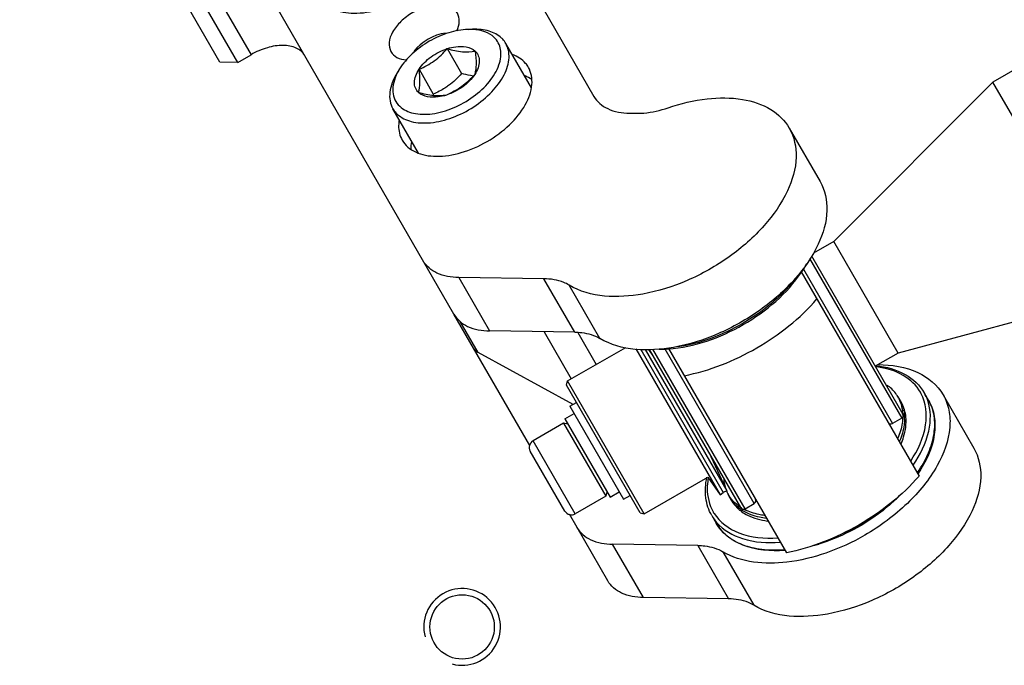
# Model space of a CAD drawing. Header units: millimetres. Extents: x 0 to 7560, y 0 to 5346.
# Tile 29 of 149: x 1574 to 1638, y 1029 to 1071. Entities that reach past the tile are written whole.
import ezdxf

# ---------------------------------------------------------------- set-up
doc = ezdxf.new("R2010")
doc.units = ezdxf.units.MM
for name, color, linetype in [('A2300601_ABL1316', 7, 'Continuous'), ('DUMMY_BOLT_M3_8_SWPW_PBL1458', 7, 'Continuous'), ('DUMMY_BOLT_M5_10_PBL1464', 7, 'Continuous'), ('M2001303_PBL1373', 7, 'Continuous'), ('M2002301_PBL1519', 7, 'Continuous'), ('M2002401_PBL1538', 7, 'Continuous'), ('M2002501_PBL1457', 7, 'Continuous'), ('M2302101_PBL1533', 7, 'Continuous'), ('M2302301_PBL1460', 7, 'Continuous'), ('M2302501_PBL1425', 7, 'Continuous'), ('MISUMI_BD-13_PBL1489', 7, 'Continuous'), ('MISUMI_BD-13_PBL1521', 7, 'Continuous'), ('MISUMI_BD-13_PBL1531', 7, 'Continuous'), ('MISUMI_BD-13_PBL1835', 7, 'Continuous'), ('MISUMI_MS5-8_PBL1921', 7, 'Continuous'), ('NSK_F687ZZ1_PBL1536', 7, 'Continuous'), ('NSK_F687ZZ1_PBL1537', 7, 'Continuous'), ('NSK_F687ZZ1_PBL1540', 7, 'Continuous'), ('NSK_F687ZZ1_PBL1834', 7, 'Continuous'), ('아래쪽_5_VBL1311', 7, 'Continuous')]:
    doc.layers.add(name, color=color, linetype=linetype)

# ---------------------------------------------------------------- blocks, each defined once
blk = doc.blocks.new('M2302501_PBL1425', base_point=(1908.127, 1048.649))
at = {"layer": 'M2302501_PBL1425', "color": 7}
for p, q in [((1920.642, 1081.603), (1885.159, 1061.117)), ((1921.238, 1081.565), (1920.642, 1081.603)), ((1921.238, 1081.565), (1926.254, 1072.876)), ((1888.815, 1059.784), (1918.26, 1076.784)), ((1918.26, 1076.784), (1928.293, 1059.407)), ((1925.846, 1073.645), (1931.132, 1064.49)), ((1889.818, 1058.047), (1907.139, 1068.047)), ((1907.139, 1068.047), (1915.165, 1054.145)), ((1911.333, 1054.783), (1905.436, 1064.997)), ((1885.159, 1061.117), (1884.875, 1060.609)), ((1897.931, 1037.996), (1884.875, 1060.609)), ((1888.815, 1059.784), (1889.818, 1058.047)), ((1928.293, 1059.407), (1913.57, 1050.907)), ((1891.069, 1051.881), (1891.935, 1052.381)), ((1891.935, 1052.381), (1899.961, 1038.479)), ((1898.342, 1047.283), (1895.428, 1052.331)), ((1889.905, 1051.897), (1891.069, 1051.881)), ((1899.095, 1037.979), (1891.069, 1051.881)), ((1899.095, 1037.979), (1899.961, 1038.479)), ((1899.095, 1037.979), (1897.931, 1037.996)), ((1914.462, 1019.362), (1913.184, 1021.576)), ((1914.771, 1019.069), (1913.604, 1021.09)), ((1919.066, 1020.431), (1920.839, 1017.359)), ((1921.262, 1020.385), (1922.467, 1018.299)), ((1920.957, 1015.695), (1914.771, 1019.069))]:
    blk.add_line(p, q, dxfattribs=at)
blk.add_arc((1924.553, 1072.278), 1.803, 19.36613, 29.95922, dxfattribs=at)
for points, knots in [([(1918.26, 1076.784), (1918.778, 1077.083), (1920.306, 1078.153), (1921.683, 1080.3), (1921.238, 1081.565)], [0, 0, 0, 0, 0.308609, 1, 1, 1, 1]), ([(1905.436, 1064.997), (1905.315, 1065.205), (1905.223, 1065.768), (1905.55, 1066.611), (1906.207, 1067.413), (1906.805, 1067.854), (1907.139, 1068.047)], [0, 0, 0, 0, 0.190102, 0.419661, 0.695552, 1, 1, 1, 1]), ([(1931.132, 1064.49), (1931.332, 1064.143), (1931.486, 1063.205), (1930.941, 1061.799), (1929.846, 1060.463), (1928.849, 1059.728), (1928.293, 1059.407)], [0, 0, 0, 0, 0.190097, 0.419659, 0.69556, 1, 1, 1, 1]), ([(1885.322, 1059.834), (1885.443, 1059.626), (1885.884, 1059.264), (1886.778, 1059.126), (1887.801, 1059.294), (1888.481, 1059.592), (1888.815, 1059.784)], [0, 0, 0, 0, 0.190102, 0.419661, 0.695552, 1, 1, 1, 1]), ([(1889.818, 1058.047), (1889.485, 1057.854), (1888.804, 1057.556), (1887.781, 1057.388), (1886.887, 1057.526), (1886.446, 1057.888), (1886.326, 1058.096)], [0, 0, 0, 0, 0.304448, 0.580339, 0.809898, 1, 1, 1, 1]), ([(1915.165, 1054.145), (1914.831, 1053.952), (1914.233, 1053.511), (1913.576, 1052.71), (1913.249, 1051.866), (1913.341, 1051.304), (1913.462, 1051.095)], [0, 0, 0, 0, 0.304448, 0.580339, 0.809898, 1, 1, 1, 1]), ([(1891.935, 1052.381), (1892.269, 1052.573), (1892.95, 1052.871), (1893.972, 1053.039), (1894.866, 1052.901), (1895.308, 1052.539), (1895.428, 1052.331)], [0, 0, 0, 0, 0.304448, 0.580339, 0.809898, 1, 1, 1, 1]), ([(1903.454, 1038.429), (1903.334, 1038.638), (1902.892, 1038.999), (1901.998, 1039.137), (1900.976, 1038.969), (1900.295, 1038.672), (1899.961, 1038.479)], [0, 0, 0, 0, 0.190102, 0.419661, 0.695552, 1, 1, 1, 1])]:
    blk.add_open_spline(points, degree=3, knots=knots, dxfattribs=at)
blk.add_open_spline([(1914.771, 1019.069), (1914.646, 1019.137), (1914.533, 1019.239), (1914.462, 1019.362)], degree=3, dxfattribs=at)
blk = doc.blocks.new('M2002501_PBL1457', base_point=(1925.135, 1013.986))
at = {"layer": 'M2002501_PBL1457', "color": 7}
for p, q in [((1920.604, 1017.224), (1924.388, 1019.408)), ((1920.531, 1016.951), (1920.604, 1017.224)), ((1925.331, 1008.637), (1920.531, 1016.95)), ((1925.604, 1008.564), (1920.604, 1017.224)), ((1925.604, 1008.564), (1929.739, 1010.951)), ((1925.331, 1008.637), (1925.604, 1008.564))]:
    blk.add_line(p, q, dxfattribs=at)
blk = doc.blocks.new('DUMMY_BOLT_M3_8_SWPW_PBL1458', base_point=(1921.425, 1012.193))
at = {"layer": 'DUMMY_BOLT_M3_8_SWPW_PBL1458', "color": 7}
for p, q in [((1920.748, 1015.575), (1921.181, 1015.825)), ((1920.417, 1014.748), (1921.023, 1015.098)), ((1920.748, 1015.575), (1924.248, 1009.513)), ((1920.344, 1014.475), (1918.352, 1013.325)), ((1920.344, 1014.475), (1923.094, 1009.712)), ((1920.617, 1014.402), (1920.344, 1014.475)), ((1920.417, 1014.748), (1923.367, 1009.639)), ((1921.102, 1008.562), (1918.352, 1013.325)), ((1920.419, 1008.745), (1918.169, 1012.642)), ((1923.167, 1009.985), (1923.094, 1009.712)), ((1923.367, 1009.639), (1923.973, 1009.989)), ((1923.094, 1009.712), (1921.102, 1008.562)), ((1924.248, 1009.513), (1924.681, 1009.763))]:
    blk.add_line(p, q, dxfattribs=at)
for centre, start, end in [((1918.602, 1012.892), 120, 210), ((1920.852, 1008.995), 210, 300)]:
    blk.add_arc(centre, 0.5, start, end, dxfattribs=at)
blk = doc.blocks.new('M2302301_PBL1460', base_point=(1917.926, 1037.019))
at = {"layer": 'M2302301_PBL1460', "color": 7}
for p, q in [((1898.626, 1047.791), (1910.751, 1054.791)), ((1910.751, 1054.791), (1911.333, 1054.783)), ((1911.333, 1054.783), (1922.315, 1035.761)), ((1898.342, 1047.283), (1898.626, 1047.791)), ((1913.184, 1021.576), (1898.342, 1047.283)), ((1924.638, 1034.666), (1925.081, 1034.66)), ((1935.055, 1033.695), (1937.061, 1030.219)), ((1913.501, 1023.957), (1915.507, 1020.481)), ((1919.059, 1023.878), (1913.501, 1023.957)), ((1921.066, 1020.402), (1919.059, 1023.878)), ((1922.704, 1019.991), (1920.698, 1023.466)), ((1921.066, 1020.402), (1915.507, 1020.481))]:
    blk.add_line(p, q, dxfattribs=at)
for points, knots in [([(1908.047, 1050.475), (1907.946, 1050.648), (1907.579, 1050.95), (1906.834, 1051.065), (1905.981, 1050.924), (1905.118, 1050.547), (1904.36, 1049.988), (1903.812, 1049.32), (1903.539, 1048.617), (1903.616, 1048.148), (1903.716, 1047.975)], [0, 0, 0, 0, 0.095059, 0.209831, 0.34778, 0.5, 0.65222, 0.790169, 0.904941, 1, 1, 1, 1]), ([(1908.012, 1049.336), (1908.101, 1049.527), (1908.221, 1049.912), (1908.136, 1050.319), (1908.047, 1050.475)], [0, 0, 0, 0, 0.540638, 1, 1, 1, 1]), ([(1903.716, 1047.975), (1903.807, 1047.818), (1904.119, 1047.541), (1904.515, 1047.452), (1904.727, 1047.435)], [0, 0, 0, 0, 0.45907, 1, 1, 1, 1]), ([(1911.631, 1047.79), (1911.745, 1047.747), (1912.158, 1047.562), (1912.514, 1047.237), (1912.679, 1046.95)], [0, 0, 0, 0, 0.269172, 1, 1, 1, 1]), ([(1912.679, 1046.95), (1912.87, 1046.62), (1913.016, 1045.729), (1912.498, 1044.394), (1911.457, 1043.124), (1910.017, 1042.062), (1908.377, 1041.346), (1906.757, 1041.079), (1905.341, 1041.298), (1904.643, 1041.87), (1904.452, 1042.2)], [0, 0, 0, 0, 0.095053, 0.209831, 0.347781, 0.5, 0.652219, 0.790169, 0.904947, 1, 1, 1, 1]), ([(1904.452, 1042.2), (1904.398, 1042.294), (1904.209, 1042.708), (1904.192, 1043.187), (1904.249, 1043.528)], [0, 0, 0, 0, 0.238744, 1, 1, 1, 1]), ([(1913.415, 1041.176), (1913.315, 1041.35), (1912.947, 1041.651), (1912.202, 1041.766), (1911.35, 1041.626), (1910.486, 1041.249), (1909.728, 1040.69), (1909.181, 1040.021), (1908.908, 1039.319), (1908.985, 1038.85), (1909.085, 1038.676)], [0, 0, 0, 0, 0.095059, 0.209831, 0.34778, 0.5, 0.65222, 0.790169, 0.904941, 1, 1, 1, 1]), ([(1913.377, 1040.031), (1913.468, 1040.223), (1913.589, 1040.61), (1913.505, 1041.019), (1913.415, 1041.176)], [0, 0, 0, 0, 0.540927, 1, 1, 1, 1]), ([(1909.085, 1038.676), (1909.175, 1038.52), (1909.485, 1038.244), (1909.879, 1038.155), (1910.09, 1038.137)], [0, 0, 0, 0, 0.459308, 1, 1, 1, 1]), ([(1918.048, 1037.652), (1917.994, 1037.745), (1917.73, 1038.116), (1917.323, 1038.37), (1917, 1038.491)], [0, 0, 0, 0, 0.238744, 1, 1, 1, 1]), ([(1909.821, 1032.902), (1910.011, 1032.572), (1910.71, 1031.999), (1912.125, 1031.78), (1913.745, 1032.047), (1915.385, 1032.763), (1916.826, 1033.826), (1917.867, 1035.095), (1918.385, 1036.43), (1918.238, 1037.322), (1918.048, 1037.652)], [0, 0, 0, 0, 0.095053, 0.209831, 0.347781, 0.5, 0.652219, 0.790169, 0.904947, 1, 1, 1, 1]), ([(1922.315, 1035.761), (1922.516, 1035.413), (1923.25, 1034.81), (1924.154, 1034.673), (1924.638, 1034.666)], [0, 0, 0, 0, 0.452979, 1, 1, 1, 1]), ([(1927.15, 1035.019), (1927.974, 1035.3), (1929.582, 1035.688), (1931.9, 1035.695), (1933.844, 1035.081), (1934.77, 1034.189), (1935.055, 1033.695)], [0, 0, 0, 0, 0.303968, 0.572645, 0.800852, 1, 1, 1, 1]), ([(1925.081, 1034.66), (1925.246, 1034.658), (1925.948, 1034.685), (1926.642, 1034.845), (1927.15, 1035.019)], [0, 0, 0, 0, 0.234412, 1, 1, 1, 1]), ([(1909.618, 1034.229), (1909.598, 1034.109), (1909.552, 1033.659), (1909.655, 1033.188), (1909.821, 1032.902)], [0, 0, 0, 0, 0.269172, 1, 1, 1, 1]), ([(1935.055, 1033.695), (1935.378, 1033.136), (1935.679, 1031.675), (1934.987, 1029.408), (1933.431, 1027.186), (1931.18, 1025.208), (1928.468, 1023.684), (1924.994, 1022.576), (1922.079, 1022.633), (1920.698, 1023.466)], [0, 0, 0, 0, 0.092209, 0.200707, 0.330117, 0.475212, 0.625642, 0.769603, 1, 1, 1, 1]), ([(1937.061, 1030.22), (1937.384, 1029.661), (1937.686, 1028.199), (1936.994, 1025.932), (1935.438, 1023.71), (1933.187, 1021.733), (1930.475, 1020.209), (1927, 1019.1), (1924.086, 1019.158), (1922.704, 1019.991)], [0, 0, 0, 0, 0.092209, 0.200707, 0.330117, 0.475212, 0.625642, 0.769603, 1, 1, 1, 1]), ([(1913.501, 1023.957), (1913.016, 1023.964), (1912.112, 1024.1), (1911.378, 1024.704), (1911.178, 1025.051)], [0, 0, 0, 0, 0.547021, 1, 1, 1, 1]), ([(1920.698, 1023.466), (1920.587, 1023.533), (1920.076, 1023.784), (1919.497, 1023.871), (1919.059, 1023.878)], [0, 0, 0, 0, 0.228301, 1, 1, 1, 1]), ([(1913.184, 1021.576), (1913.385, 1021.228), (1914.119, 1020.625), (1915.023, 1020.488), (1915.507, 1020.481)], [0, 0, 0, 0, 0.452979, 1, 1, 1, 1]), ([(1921.066, 1020.402), (1921.221, 1020.4), (1921.786, 1020.364), (1922.352, 1020.203), (1922.704, 1019.991)], [0, 0, 0, 0, 0.274717, 1, 1, 1, 1])]:
    blk.add_open_spline(points, degree=3, knots=knots, dxfattribs=at)
for points in [[(1912.905, 1046.163), (1912.766, 1046.254), (1912.616, 1046.329), (1912.461, 1046.389)], [(1905.047, 1042.109), (1905.022, 1041.945), (1905.012, 1041.777), (1905.021, 1041.611)], [(1918.273, 1036.864), (1918.135, 1036.956), (1917.984, 1037.031), (1917.829, 1037.091)], [(1910.416, 1032.811), (1910.39, 1032.647), (1910.38, 1032.479), (1910.39, 1032.313)]]:
    blk.add_open_spline(points, degree=3, dxfattribs=at)
blk = doc.blocks.new('DUMMY_BOLT_M5_10_PBL1464', base_point=(1913.618, 1036.105))
at = {"layer": 'DUMMY_BOLT_M5_10_PBL1464', "color": 7}
for p, q in [((1914.108, 1040.128), (1914.411, 1040.137)), ((1912.759, 1038.875), (1913.691, 1037.262)), ((1918.239, 1036.321), (1916.572, 1039.209)), ((1909.646, 1037.552), (1909.486, 1037.294)), ((1910.913, 1037.527), (1911.845, 1035.914)), ((1910.877, 1032.071), (1909.21, 1034.959))]:
    blk.add_line(p, q, dxfattribs=at)
for centre, radius, start, end in [((1914.223, 1036.509), 3.621, 86.95627, 91.82302), ((1912.725, 1035.642), 3.623, 148.18017, 152.99414), ((1900.171, 1034.503), 11.759, 6.37939, 6.89222)]:
    blk.add_arc(centre, radius, start, end, dxfattribs=at)
for points, knots in [([(1914.108, 1040.128), (1913.683, 1040.115), (1912.8, 1039.946), (1911.558, 1039.393), (1910.458, 1038.594), (1909.87, 1037.913), (1909.646, 1037.552)], [0, 0, 0, 0, 0.239279, 0.500007, 0.760732, 1, 1, 1, 1]), ([(1916.288, 1039.565), (1916.066, 1039.773), (1915.449, 1040.09), (1914.773, 1040.148), (1914.411, 1040.137)], [0, 0, 0, 0, 0.456839, 1, 1, 1, 1]), ([(1915.808, 1039.609), (1915.638, 1039.769), (1915.187, 1040.025), (1914.684, 1040.11), (1914.415, 1040.125)], [0, 0, 0, 0, 0.463546, 1, 1, 1, 1]), ([(1909.653, 1035.115), (1909.896, 1034.887), (1910.407, 1034.659), (1911.146, 1034.578), (1912.034, 1034.631), (1913.19, 1034.967), (1914.467, 1035.687), (1915.504, 1036.638), (1916.083, 1037.571), (1916.266, 1038.313), (1916.259, 1038.813), (1916.108, 1039.262), (1915.918, 1039.506), (1915.808, 1039.609)], [0, 0, 0, 0, 0.10221, 0.162219, 0.228177, 0.373794, 0.527502, 0.674443, 0.802091, 0.857178, 0.907036, 0.953661, 1, 1, 1, 1]), ([(1916.572, 1039.209), (1916.515, 1039.307), (1916.423, 1039.43), (1916.316, 1039.538), (1916.288, 1039.565)], [0, 0, 0, 0, 0.746742, 1, 1, 1, 1]), ([(1909.494, 1034.603), (1909.745, 1034.367), (1910.266, 1034.123), (1911.025, 1034.017), (1911.936, 1034.042), (1913.139, 1034.344), (1914.502, 1035.034), (1915.664, 1035.978), (1916.379, 1036.925), (1916.7, 1037.707), (1916.802, 1038.253), (1916.768, 1038.764), (1916.65, 1039.072), (1916.572, 1039.209)], [0, 0, 0, 0, 0.100109, 0.158323, 0.222125, 0.363311, 0.514254, 0.662023, 0.794637, 0.853062, 0.905968, 0.954305, 1, 1, 1, 1]), ([(1910.913, 1037.527), (1911.118, 1037.841), (1911.684, 1038.393), (1912.381, 1038.753), (1912.759, 1038.875)], [0, 0, 0, 0, 0.485023, 1, 1, 1, 1]), ([(1910.913, 1037.527), (1911.263, 1037.674), (1911.949, 1038.038), (1912.504, 1038.582), (1912.759, 1038.875)], [0, 0, 0, 0, 0.493398, 1, 1, 1, 1]), ([(1912.759, 1038.875), (1912.937, 1038.933), (1913.529, 1039.078), (1914.26, 1039.007), (1914.577, 1038.71)], [0, 0, 0, 0, 0.300713, 1, 1, 1, 1]), ([(1912.759, 1038.875), (1913.079, 1038.779), (1913.679, 1038.629), (1914.302, 1038.657), (1914.577, 1038.71)], [0, 0, 0, 0, 0.544544, 1, 1, 1, 1]), ([(1914.577, 1038.71), (1914.612, 1038.418), (1914.661, 1037.912), (1914.606, 1037.401), (1914.548, 1037.196)], [0, 0, 0, 0, 0.58031, 1, 1, 1, 1]), ([(1914.577, 1038.71), (1914.664, 1038.628), (1914.809, 1038.419), (1914.87, 1038.027), (1914.778, 1037.602), (1914.636, 1037.332), (1914.548, 1037.196)], [0, 0, 0, 0, 0.219462, 0.447262, 0.70457, 1, 1, 1, 1]), ([(1910.884, 1036.014), (1910.797, 1036.096), (1910.652, 1036.305), (1910.591, 1036.697), (1910.683, 1037.121), (1910.825, 1037.392), (1910.913, 1037.527)], [0, 0, 0, 0, 0.219462, 0.447262, 0.70457, 1, 1, 1, 1]), ([(1910.884, 1036.014), (1910.942, 1036.219), (1910.998, 1036.729), (1910.948, 1037.235), (1910.913, 1037.527)], [0, 0, 0, 0, 0.419693, 1, 1, 1, 1]), ([(1909.486, 1037.294), (1909.361, 1037.092), (1909.155, 1036.687), (1908.989, 1036.061), (1908.994, 1035.47), (1909.121, 1035.113), (1909.21, 1034.959)], [0, 0, 0, 0, 0.289774, 0.549323, 0.782543, 1, 1, 1, 1]), ([(1909.497, 1037.287), (1909.395, 1037.087), (1909.24, 1036.69), (1909.174, 1036.083), (1909.307, 1035.531), (1909.524, 1035.235), (1909.653, 1035.115)], [0, 0, 0, 0, 0.287627, 0.542096, 0.773415, 1, 1, 1, 1]), ([(1914.548, 1037.196), (1914.292, 1036.903), (1913.737, 1036.36), (1913.051, 1035.995), (1912.702, 1035.848)], [0, 0, 0, 0, 0.506602, 1, 1, 1, 1]), ([(1914.548, 1037.196), (1914.343, 1036.883), (1913.777, 1036.331), (1913.08, 1035.971), (1912.702, 1035.848)], [0, 0, 0, 0, 0.485023, 1, 1, 1, 1]), ([(1914.447, 1037.083), (1914.385, 1037.092), (1914.13, 1037.138), (1913.879, 1037.205), (1913.691, 1037.262)], [0, 0, 0, 0, 0.24098, 1, 1, 1, 1]), ([(1912.839, 1036.464), (1912.762, 1036.407), (1912.448, 1036.193), (1912.106, 1036.023), (1911.845, 1035.914)], [0, 0, 0, 0, 0.25382, 1, 1, 1, 1]), ([(1912.702, 1035.848), (1912.427, 1035.796), (1911.805, 1035.768), (1911.204, 1035.917), (1910.884, 1036.014)], [0, 0, 0, 0, 0.455459, 1, 1, 1, 1]), ([(1912.702, 1035.848), (1912.524, 1035.791), (1911.932, 1035.646), (1911.201, 1035.716), (1910.884, 1036.014)], [0, 0, 0, 0, 0.300713, 1, 1, 1, 1]), ([(1909.21, 1034.959), (1909.267, 1034.861), (1909.358, 1034.737), (1909.465, 1034.629), (1909.494, 1034.603)], [0, 0, 0, 0, 0.746742, 1, 1, 1, 1])]:
    blk.add_open_spline(points, degree=3, knots=knots, dxfattribs=at)
blk.add_open_spline([(1913.691, 1037.262), (1913.435, 1036.968), (1913.154, 1036.693), (1912.839, 1036.464)], degree=3, dxfattribs=at)
blk = doc.blocks.new('MISUMI_BD-13_PBL1489', base_point=(1936.677, 1012.606))
at = {"layer": 'MISUMI_BD-13_PBL1489', "color": 7}
for p in [(1930.969, 1010.048), (1930.971, 1010.049)]:
    blk.add_line(p, (1930.973, 1010.039), dxfattribs=at)
for centre, radius, start, end in [((1940.176, 1015.055), 2.263, 31.4507, 36.51712), ((1940.204, 1015.073), 2.229, 30.00061, 31.43942), ((1940.288, 1014.889), 2.271, 31.47775, 36.51704), ((1940.19, 1015.065), 2.245, 25.41907, 29.99163), ((1940.14, 1015.042), 2.3, 20.72054, 25.41323), ((1940.316, 1014.907), 2.237, 30.00063, 31.4666), ((1940.319, 1014.908), 2.235, 29.17802, 29.99981), ((1940.299, 1014.898), 2.257, 25.27995, 29.17199), ((1939.719, 1014.947), 2.733, 3.58347, 6.65415), ((1939.645, 1014.942), 2.807, 2.52719, 3.59199), ((1939.9, 1014.788), 2.673, 6.62137, 7.72793), ((1939.786, 1014.776), 2.787, 1.25756, 6.58989), ((1939.406, 1014.941), 3.047, 357.0904, 358.27083), ((1939.631, 1014.772), 2.942, 358.63765, 1.27884), ((1933.049, 1010.94), 2.263, 203.48299, 208.54941), ((1933.136, 1010.76), 2.271, 203.48308, 208.52214), ((1933.019, 1010.925), 2.229, 208.5607, 209.99939), ((1933.032, 1010.933), 2.245, 210.00837, 214.58093), ((1933.106, 1010.744), 2.237, 208.53328, 209.99937), ((1933.104, 1010.743), 2.235, 210.00019, 210.82199), ((1933.078, 1010.964), 2.3, 214.58677, 219.27935), ((1933.123, 1010.755), 2.257, 210.82801, 214.71995), ((1933.364, 1011.272), 2.721, 233.34187, 235.7665), ((1933.411, 1011.037), 2.662, 231.6032, 233.38051), ((1933.485, 1011.138), 2.787, 233.41012, 238.74244), ((1933.406, 1011.333), 2.796, 235.76372, 237.47476), ((1933.532, 1011.55), 3.047, 241.72917, 242.9096)]:
    blk.add_arc(centre, radius, start, end, dxfattribs=at)
for points in [[(1941.994, 1016.402), (1941.839, 1016.611), (1941.646, 1016.795), (1941.434, 1016.946)], [(1942.292, 1015.856), (1942.363, 1015.666), (1942.411, 1015.465), (1942.434, 1015.263)], [(1942.34, 1015.862), (1942.446, 1015.637), (1942.515, 1015.393), (1942.548, 1015.147)], [(1930.782, 1010.796), (1930.8, 1010.609), (1930.837, 1010.422), (1930.896, 1010.243)], [(1931.758, 1008.951), (1931.571, 1009.098), (1931.403, 1009.274), (1931.268, 1009.469)], [(1931.739, 1009.088), (1931.576, 1009.21), (1931.426, 1009.351), (1931.297, 1009.508)]]:
    blk.add_open_spline(points, degree=3, dxfattribs=at)
for points, knots in [([(1942.449, 1014.786), (1942.444, 1014.681), (1942.398, 1014.236), (1942.267, 1013.802), (1942.136, 1013.486)], [0, 0, 0, 0, 0.236098, 1, 1, 1, 1]), ([(1942.573, 1014.702), (1942.57, 1014.588), (1942.531, 1014.104), (1942.389, 1013.631), (1942.245, 1013.29)], [0, 0, 0, 0, 0.235046, 1, 1, 1, 1]), ([(1933.543, 1008.266), (1933.402, 1008.283), (1932.88, 1008.37), (1932.369, 1008.555), (1932.038, 1008.756)], [0, 0, 0, 0, 0.268444, 1, 1, 1, 1]), ([(1933.427, 1008.458), (1933.309, 1008.473), (1932.869, 1008.547), (1932.437, 1008.688), (1932.145, 1008.837)], [0, 0, 0, 0, 0.26533, 1, 1, 1, 1])]:
    blk.add_open_spline(points, degree=3, knots=knots, dxfattribs=at)
blk = doc.blocks.new('M2002301_PBL1519', base_point=(1947.351, 1027.939))
at = {"layer": 'M2002301_PBL1519', "color": 7}
for p, q in [((1950.065, 1037.697), (1948.333, 1036.697)), ((1950.065, 1037.697), (1950.335, 1037.228)), ((1948.333, 1036.697), (1937.951, 1026.315)), ((1952.866, 1028.845), (1948.333, 1036.697)), ((1950.586, 1036.794), (1952.366, 1033.712)), ((1954.598, 1029.845), (1952.866, 1028.845)), ((1937.951, 1026.315), (1936.637, 1025.556)), ((1942.151, 1019.04), (1937.951, 1026.315)), ((1957.707, 1024.46), (1955.975, 1023.46)), ((1956.333, 1022.84), (1955.975, 1023.46)), ((1958.065, 1023.84), (1956.333, 1022.84)), ((1956.333, 1022.84), (1942.151, 1019.04)), ((1942.151, 1019.04), (1940.663, 1018.181))]:
    blk.add_line(p, q, dxfattribs=at)
blk.add_open_spline([(1955.975, 1023.46), (1955.533, 1023.414), (1954.656, 1023.34), (1953.352, 1023.345), (1952.133, 1023.498), (1951.014, 1024.186), (1950.978, 1025.498), (1951.455, 1026.631), (1952.103, 1027.763), (1952.605, 1028.486), (1952.866, 1028.845)], degree=3, knots=[0, 0, 0, 0, 0.132166, 0.261993, 0.386742, 0.500001, 0.61326, 0.738008, 0.867834, 1, 1, 1, 1], dxfattribs=at)
blk = doc.blocks.new('MISUMI_BD-13_PBL1521', base_point=(1927.904, 1014.56))
at = {"layer": 'MISUMI_BD-13_PBL1521', "color": 7}
for p, q in [((1925.054, 1019.318), (1930.549, 1009.802)), ((1925.366, 1019.276), (1930.753, 1009.946)), ((1929.741, 1010.949), (1930.549, 1009.802)), ((1930.549, 1009.802), (1930.753, 1009.946))]:
    blk.add_line(p, q, dxfattribs=at)
blk = doc.blocks.new('MISUMI_BD-13_PBL1531', base_point=(1928.173, 1014.611))
at = {"layer": 'MISUMI_BD-13_PBL1531', "color": 7}
for p, q in [((1925.366, 1019.276), (1930.753, 1009.946)), ((1925.663, 1019.26), (1930.98, 1010.051)), ((1926.186, 1018.856), (1925.89, 1019.276)), ((1929.809, 1012.581), (1930.912, 1010.197)), ((1930.98, 1010.051), (1930.753, 1009.946))]:
    blk.add_line(p, q, dxfattribs=at)
blk = doc.blocks.new('M2302101_PBL1533', base_point=(1931.002, 1010.616))
at = {"layer": 'M2302101_PBL1533', "color": 7}
for p, q in [((1918.132, 1013.006), (1914.462, 1019.362)), ((1945.087, 1016.318), (1947.094, 1012.842)), ((1923.217, 1004.199), (1920.715, 1008.532)), ((1925.54, 1003.104), (1923.533, 1006.58)), ((1929.092, 1006.501), (1923.533, 1006.58)), ((1929.092, 1006.501), (1931.098, 1003.025)), ((1930.73, 1006.089), (1932.737, 1002.614)), ((1931.098, 1003.025), (1925.54, 1003.104))]:
    blk.add_line(p, q, dxfattribs=at)
for points, knots in [([(1940.843, 1018.288), (1941.727, 1018.282), (1943.378, 1018.046), (1944.722, 1016.95), (1945.087, 1016.318)], [0, 0, 0, 0, 0.547707, 1, 1, 1, 1]), ([(1945.087, 1016.318), (1945.264, 1016.012), (1945.523, 1015.312), (1945.587, 1013.69), (1944.748, 1011.467), (1942.771, 1009.071), (1940.978, 1007.746), (1939.977, 1007.168)], [0, 0, 0, 0, 0.092967, 0.191917, 0.420962, 0.696246, 1, 1, 1, 1]), ([(1947.094, 1012.843), (1947.417, 1012.284), (1947.718, 1010.822), (1947.026, 1008.555), (1945.47, 1006.333), (1943.219, 1004.356), (1940.507, 1002.832), (1937.033, 1001.723), (1934.118, 1001.781), (1932.737, 1002.614)], [0, 0, 0, 0, 0.092209, 0.200707, 0.330117, 0.475212, 0.625642, 0.769603, 1, 1, 1, 1]), ([(1921.211, 1007.674), (1921.411, 1007.327), (1922.145, 1006.723), (1923.049, 1006.587), (1923.533, 1006.58)], [0, 0, 0, 0, 0.452979, 1, 1, 1, 1]), ([(1939.977, 1007.168), (1939.173, 1006.704), (1937.52, 1005.944), (1934.424, 1005.179), (1931.936, 1005.362), (1930.73, 1006.089)], [0, 0, 0, 0, 0.289366, 0.561096, 1, 1, 1, 1]), ([(1929.092, 1006.501), (1929.247, 1006.498), (1929.812, 1006.463), (1930.378, 1006.301), (1930.73, 1006.089)], [0, 0, 0, 0, 0.274717, 1, 1, 1, 1]), ([(1925.54, 1003.104), (1925.056, 1003.111), (1924.151, 1003.248), (1923.418, 1003.851), (1923.217, 1004.199)], [0, 0, 0, 0, 0.547021, 1, 1, 1, 1]), ([(1932.737, 1002.614), (1932.626, 1002.68), (1932.115, 1002.932), (1931.536, 1003.019), (1931.098, 1003.025)], [0, 0, 0, 0, 0.228301, 1, 1, 1, 1])]:
    blk.add_open_spline(points, degree=3, knots=knots, dxfattribs=at)
blk = doc.blocks.new('NSK_F687ZZ1_PBL1536', base_point=(1937.072, 1012.181))
at = {"layer": 'NSK_F687ZZ1_PBL1536', "color": 7}
for p, q in [((1943.86, 1016.443), (1944.141, 1015.957)), ((1930.004, 1008.443), (1930.285, 1007.957))]:
    blk.add_line(p, q, dxfattribs=at)
for centre, radius, start, end in [((1939.958, 1012.056), 6.131, 82.5446, 83.12848), ((1940.017, 1011.736), 6.513, 83.83995, 84.0036), ((1941.228, 1015.109), 2.747, 27.78089, 29.99859), ((1941.365, 1015.006), 2.879, 19.20613, 29.9404), ((1934.091, 1010.137), 4.388, 169.4881, 171.19138), ((1934.173, 1017.812), 11.416, 313.19967, 314.78626), ((1932.477, 1010.057), 2.749, 210.00141, 212.2383), ((1932.496, 1009.886), 2.879, 210.0596, 220.79386), ((1932.931, 1019.379), 13.341, 299.99034, 304.65761), ((1932.927, 1019.377), 13.341, 295.34281, 300.00967), ((1933.661, 1017.52), 11.42, 285.1208, 286.89782)]:
    blk.add_arc(centre, radius, start, end, dxfattribs=at)
for points, knots in [([(1940.716, 1018.211), (1941.373, 1018.14), (1942.608, 1017.827), (1943.572, 1016.943), (1943.86, 1016.443)], [0, 0, 0, 0, 0.534139, 1, 1, 1, 1]), ([(1943.607, 1016.482), (1943.345, 1016.935), (1942.475, 1017.747), (1941.355, 1018.056), (1940.753, 1018.135)], [0, 0, 0, 0, 0.463112, 1, 1, 1, 1]), ([(1942.973, 1011.999), (1943.441, 1012.707), (1944.134, 1014.131), (1943.978, 1015.782), (1943.658, 1016.389)], [0, 0, 0, 0, 0.552962, 1, 1, 1, 1]), ([(1943.139, 1011.738), (1943.598, 1012.41), (1944.288, 1013.756), (1944.304, 1015.325), (1944.084, 1015.954)], [0, 0, 0, 0, 0.550233, 1, 1, 1, 1]), ([(1943.42, 1011.251), (1943.694, 1011.654), (1944.152, 1012.462), (1944.542, 1013.725), (1944.568, 1014.923), (1944.32, 1015.647), (1944.141, 1015.957)], [0, 0, 0, 0, 0.292446, 0.553087, 0.785336, 1, 1, 1, 1]), ([(1944.141, 1015.957), (1944.326, 1015.637), (1944.582, 1014.896), (1944.555, 1013.192), (1943.967, 1011.951), (1943.454, 1011.191)], [0, 0, 0, 0, 0.219752, 0.454414, 1, 1, 1, 1]), ([(1930.004, 1008.443), (1929.799, 1008.798), (1929.53, 1009.637), (1929.591, 1010.506), (1929.681, 1010.94)], [0, 0, 0, 0, 0.480315, 1, 1, 1, 1]), ([(1929.755, 1010.809), (1929.725, 1010.616), (1929.66, 1009.894), (1929.831, 1009.142), (1930.097, 1008.682)], [0, 0, 0, 0, 0.268518, 1, 1, 1, 1]), ([(1941.988, 1009.49), (1941.638, 1009.161), (1940.146, 1007.923), (1938.375, 1007.017), (1936.98, 1006.593)], [0, 0, 0, 0, 0.24802, 1, 1, 1, 1]), ([(1930.152, 1008.591), (1930.518, 1008.011), (1931.868, 1007.051), (1933.446, 1006.938), (1934.292, 1006.989)], [0, 0, 0, 0, 0.447079, 1, 1, 1, 1]), ([(1930.316, 1008.005), (1930.75, 1007.501), (1932.117, 1006.729), (1933.628, 1006.654), (1934.44, 1006.715)], [0, 0, 0, 0, 0.449767, 1, 1, 1, 1]), ([(1934.755, 1006.169), (1933.84, 1006.105), (1932.472, 1006.216), (1930.983, 1007.045), (1930.469, 1007.637), (1930.285, 1007.957)], [0, 0, 0, 0, 0.545575, 0.78024, 1, 1, 1, 1]), ([(1930.285, 1007.957), (1930.464, 1007.647), (1930.967, 1007.071), (1932.017, 1006.494), (1933.306, 1006.2), (1934.235, 1006.192), (1934.721, 1006.229)], [0, 0, 0, 0, 0.214664, 0.446913, 0.707554, 1, 1, 1, 1])]:
    blk.add_open_spline(points, degree=3, knots=knots, dxfattribs=at)
blk = doc.blocks.new('NSK_F687ZZ1_PBL1537', base_point=(1929.396, 1014.095))
at = {"layer": 'NSK_F687ZZ1_PBL1537', "color": 7}
for p, q in [((1931.897, 1008.964), (1925.942, 1019.279)), ((1932.171, 1008.89), (1926.164, 1019.295)), ((1932.777, 1009.24), (1926.97, 1019.299)), ((1932.171, 1008.89), (1932.777, 1009.24))]:
    blk.add_line(p, q, dxfattribs=at)
for centre, start, end in [((1932.677, 1009.414), 300, 30), ((1932.071, 1009.064), 210, 300)]:
    blk.add_arc(centre, 0.2, start, end, dxfattribs=at)
blk = doc.blocks.new('M2002401_PBL1538', base_point=(1935.353, 1015.179))
at = {"layer": 'M2002401_PBL1538', "color": 7}
for p, q in [((1935.841, 1024.333), (1943.524, 1011.026)), ((1927.182, 1019.332), (1934.864, 1006.026))]:
    blk.add_line(p, q, dxfattribs=at)
for points in [[(1928.202, 1017.564), (1929.859, 1017.886), (1933.057, 1019.156), (1935.755, 1021.29), (1936.862, 1022.564)], [(1943.524, 1011.026), (1942.417, 1009.752), (1939.718, 1007.618), (1936.521, 1006.348), (1934.864, 1006.026)]]:
    blk.add_open_spline(points, degree=3, dxfattribs=at)
blk = doc.blocks.new('NSK_F687ZZ1_PBL1540', base_point=(1939.219, 1019.907))
at = {"layer": 'NSK_F687ZZ1_PBL1540', "color": 7}
for p, q in [((1936.511, 1025.373), (1942.463, 1015.064)), ((1936.385, 1025.191), (1942.39, 1014.79)), ((1935.976, 1024.5), (1941.784, 1014.44)), ((1942.39, 1014.79), (1941.784, 1014.44))]:
    blk.add_line(p, q, dxfattribs=at)
for centre, start, end in [((1942.29, 1014.964), 300, 30), ((1941.684, 1014.614), 210, 300)]:
    blk.add_arc(centre, 0.2, start, end, dxfattribs=at)
blk = doc.blocks.new('NSK_F687ZZ1_PBL1834', base_point=(1931.381, 1022.072))
at = {"layer": 'NSK_F687ZZ1_PBL1834', "color": 7}
for centre, radius, start, end in [((1929.209, 1028.833), 8.041, 325.93255, 330.35948), ((1926.599, 1027.339), 8.053, 269.74997, 274.07213)]:
    blk.add_arc(centre, radius, start, end, dxfattribs=at)
for points, knots in [([(1927.171, 1019.307), (1928.878, 1019.427), (1932.215, 1020.614), (1934.912, 1022.911), (1935.87, 1024.329)], [0, 0, 0, 0, 0.50001, 1, 1, 1, 1]), ([(1935.411, 1023.817), (1934.479, 1022.655), (1932.11, 1020.738), (1929.259, 1019.657), (1927.788, 1019.439)], [0, 0, 0, 0, 0.500361, 1, 1, 1, 1])]:
    blk.add_open_spline(points, degree=3, knots=knots, dxfattribs=at)
blk = doc.blocks.new('MISUMI_BD-13_PBL1835', base_point=(1936.932, 1012.044))
at = {"layer": 'MISUMI_BD-13_PBL1835', "color": 7}
for centre, radius, start, end in [((1940.405, 1014.727), 2.251, 30.00713, 34.28526), ((1940.127, 1014.636), 2.544, 10.93367, 12.08132), ((1940.028, 1014.618), 2.645, 5.34657, 10.90279), ((1933.218, 1010.578), 2.251, 205.71474, 209.99276), ((1933.43, 1010.766), 2.535, 227.22574, 229.06808), ((1933.501, 1010.85), 2.645, 229.09721, 234.65342)]:
    blk.add_arc(centre, radius, start, end, dxfattribs=at)
for points in [[(1942.615, 1015.168), (1942.563, 1015.407), (1942.476, 1015.641), (1942.354, 1015.853)], [(1931.269, 1009.453), (1931.386, 1009.25), (1931.537, 1009.064), (1931.709, 1008.905)]]:
    blk.add_open_spline(points, degree=3, dxfattribs=at)
for points, knots in [([(1942.345, 1013.117), (1942.408, 1013.265), (1942.613, 1013.823), (1942.702, 1014.433), (1942.661, 1014.864)], [0, 0, 0, 0, 0.271074, 1, 1, 1, 1]), ([(1931.971, 1008.693), (1932.084, 1008.613), (1932.596, 1008.305), (1933.189, 1008.149), (1933.643, 1008.093)], [0, 0, 0, 0, 0.232121, 1, 1, 1, 1])]:
    blk.add_open_spline(points, degree=3, knots=knots, dxfattribs=at)
blk = doc.blocks.new('MISUMI_MS5-8_PBL1921', base_point=(1911.612, 1039.29))
at = {"layer": 'MISUMI_MS5-8_PBL1921', "color": 7}
blk.add_open_spline([(1912.648, 1039.89), (1911.859, 1039.772), (1911.071, 1039.316), (1910.577, 1038.691)], degree=3, dxfattribs=at)
blk = doc.blocks.new('A2300601_ABL1316', base_point=(1787.598, 1278.078))
at = {"layer": 'DUMMY_BOLT_M3_8_SWPW_PBL1458'}
blk.add_blockref('DUMMY_BOLT_M3_8_SWPW_PBL1458', (1921.425, 1012.193), dxfattribs=at)
at = {"layer": 'DUMMY_BOLT_M5_10_PBL1464'}
blk.add_blockref('DUMMY_BOLT_M5_10_PBL1464', (1913.618, 1036.105), dxfattribs=at)
at = {"layer": 'M2002301_PBL1519'}
blk.add_blockref('M2002301_PBL1519', (1947.351, 1027.939), dxfattribs=at)
at = {"layer": 'M2002401_PBL1538'}
blk.add_blockref('M2002401_PBL1538', (1935.353, 1015.179), dxfattribs=at)
at = {"layer": 'M2002501_PBL1457'}
blk.add_blockref('M2002501_PBL1457', (1925.135, 1013.986), dxfattribs=at)
at = {"layer": 'M2302101_PBL1533'}
blk.add_blockref('M2302101_PBL1533', (1931.002, 1010.616), dxfattribs=at)
at = {"layer": 'M2302301_PBL1460'}
blk.add_blockref('M2302301_PBL1460', (1917.926, 1037.019), dxfattribs=at)
at = {"layer": 'M2302501_PBL1425'}
blk.add_blockref('M2302501_PBL1425', (1908.127, 1048.649), dxfattribs=at)
at = {"layer": 'MISUMI_BD-13_PBL1489'}
blk.add_blockref('MISUMI_BD-13_PBL1489', (1936.677, 1012.606), dxfattribs=at)
at = {"layer": 'MISUMI_BD-13_PBL1521'}
blk.add_blockref('MISUMI_BD-13_PBL1521', (1927.904, 1014.56), dxfattribs=at)
at = {"layer": 'MISUMI_BD-13_PBL1531'}
blk.add_blockref('MISUMI_BD-13_PBL1531', (1928.173, 1014.611), dxfattribs=at)
at = {"layer": 'MISUMI_BD-13_PBL1835'}
blk.add_blockref('MISUMI_BD-13_PBL1835', (1936.932, 1012.044), dxfattribs=at)
at = {"layer": 'MISUMI_MS5-8_PBL1921'}
blk.add_blockref('MISUMI_MS5-8_PBL1921', (1911.612, 1039.29), dxfattribs=at)
at = {"layer": 'NSK_F687ZZ1_PBL1536'}
blk.add_blockref('NSK_F687ZZ1_PBL1536', (1937.072, 1012.181), dxfattribs=at)
at = {"layer": 'NSK_F687ZZ1_PBL1537'}
blk.add_blockref('NSK_F687ZZ1_PBL1537', (1929.396, 1014.095), dxfattribs=at)
at = {"layer": 'NSK_F687ZZ1_PBL1540'}
blk.add_blockref('NSK_F687ZZ1_PBL1540', (1939.219, 1019.907), dxfattribs=at)
at = {"layer": 'NSK_F687ZZ1_PBL1834'}
blk.add_blockref('NSK_F687ZZ1_PBL1834', (1931.381, 1022.072), dxfattribs=at)
blk = doc.blocks.new('M2001303_PBL1373', base_point=(1978.382, 993.349))
at = {"layer": 'M2001303_PBL1373', "color": 7}
blk.add_circle((1913.724, 1001.193), 2.1, dxfattribs=at)
at = {"layer": 'M2001303_PBL1373', "color": 134}
blk.add_arc((1913.724, 1001.193), 2.5, 255, 195, dxfattribs=at)
blk = doc.blocks.new('아래쪽_5_VBL1311', base_point=(2149.541, 993.349))
at = {"layer": 'A2300601_ABL1316'}
blk.add_blockref('A2300601_ABL1316', (1787.598, 1278.078), dxfattribs=at)
at = {"layer": 'M2001303_PBL1373'}
blk.add_blockref('M2001303_PBL1373', (1978.382, 993.349), dxfattribs=at)

msp = doc.modelspace()

# ---------------------------------------------------------------- block references
at = {"layer": '아래쪽_5_VBL1311'}
msp.add_blockref('아래쪽_5_VBL1311', (1838.846, 1023.804), dxfattribs=at)

doc.saveas('drawing.dxf')
